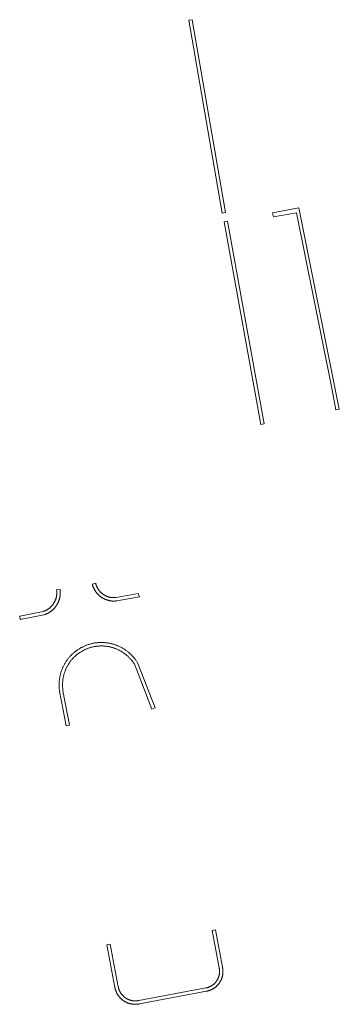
# Model space of a CAD drawing. Extents: x 212171 to 228808, y 571701 to 593093.
# Tile 69 of 97: x 223186 to 223233, y 585444 to 585588. Entities that reach past the tile are written whole.
import ezdxf

# ---------------------------------------------------------------- set-up
doc = ezdxf.new("R2010")
doc.units = 0
doc.layers.add('016 Alles planjaar 2023', color=72, linetype='Continuous', lineweight=20, true_color=0x1e90ff)

msp = doc.modelspace()

# ---------------------------------------------------------------- hatches: boundary and pattern name
at = {"layer": '016 Alles planjaar 2023', "true_color": 0x1e90ff}
h = msp.add_hatch(dxfattribs=at)
h.set_pattern_fill('DQ_CLEAR', color=72, style=0)
h.set_pattern_definition([])
h.paths.add_polyline_path([(223216.08, 585559.74), (223211.2, 585587.84), (223210.71, 585587.75), (223215.59, 585559.65), (223216.08, 585559.74)])
h = msp.add_hatch(dxfattribs=at)
h.set_pattern_fill('DQ_CLEAR', color=72, style=0)
h.set_pattern_definition([])
h.paths.add_polyline_path([(223231.52, 585534.33), (223232.19, 585530.95), (223232.68, 585531.04), (223226.8, 585560.42), (223222.92, 585559.68), (223223.08, 585559.08), (223226.44, 585559.7), (223231.52, 585534.33)])
h = msp.add_hatch(dxfattribs=at)
h.set_pattern_fill('DQ_CLEAR', color=72, style=0)
h.set_pattern_definition([])
h.paths.add_polyline_path([(223215.9, 585558.35), (223218.16, 585545.71), (223221.23, 585528.82), (223221.71, 585528.92), (223218.65, 585545.8), (223216.39, 585558.44), (223215.9, 585558.35)])
h = msp.add_hatch(dxfattribs=at)
h.set_pattern_fill('DQ_CLEAR', color=72, style=0)
h.set_pattern_definition([])
h.paths.add_polyline_path([(223189.59, 585501.05), (223189.64, 585501.07), (223189.7, 585501.09), (223189.75, 585501.11), (223189.8, 585501.13), (223189.85, 585501.15), (223189.9, 585501.17), (223189.96, 585501.19), (223190.01, 585501.21), (223190.06, 585501.24), (223190.11, 585501.26), (223190.16, 585501.29), (223190.21, 585501.31), (223190.26, 585501.34), (223190.3, 585501.37), (223190.35, 585501.4), (223190.4, 585501.43), (223190.45, 585501.46), (223190.49, 585501.49), (223190.54, 585501.52), (223190.59, 585501.55), (223190.63, 585501.59), (223190.67, 585501.62), (223190.72, 585501.66), (223190.76, 585501.69), (223190.8, 585501.73), (223190.85, 585501.76), (223190.89, 585501.8), (223190.93, 585501.84), (223190.97, 585501.88), (223191.01, 585501.92), (223191.05, 585501.96), (223191.08, 585502), (223191.12, 585502.04), (223191.16, 585502.09), (223191.19, 585502.13), (223191.23, 585502.17), (223191.26, 585502.22), (223191.3, 585502.26), (223191.33, 585502.31), (223191.36, 585502.35), (223191.4, 585502.4), (223191.43, 585502.44), (223191.46, 585502.49), (223191.49, 585502.54), (223191.51, 585502.59), (223191.54, 585502.64), (223191.57, 585502.69), (223191.59, 585502.74), (223191.62, 585502.79), (223191.64, 585502.84), (223191.67, 585502.89), (223191.69, 585502.94), (223191.71, 585502.99), (223191.73, 585503.04), (223191.75, 585503.09), (223191.77, 585503.15), (223191.79, 585503.2), (223191.81, 585503.25), (223191.82, 585503.31), (223191.84, 585503.36), (223191.85, 585503.42), (223191.87, 585503.47), (223191.88, 585503.52), (223191.89, 585503.58), (223191.9, 585503.63), (223191.91, 585503.69), (223191.92, 585503.74), (223191.93, 585503.8), (223191.94, 585503.86), (223191.94, 585503.91), (223191.95, 585503.97), (223191.95, 585504.02), (223191.96, 585504.08), (223191.96, 585504.13), (223191.96, 585504.19), (223191.96, 585504.25), (223191.96, 585504.3), (223191.96, 585504.36), (223191.96, 585504.41), (223191.96, 585504.47), (223191.95, 585504.53), (223191.95, 585504.58), (223191.94, 585504.64), (223191.93, 585504.69), (223191.93, 585504.75), (223191.43, 585504.68), (223191.44, 585504.63), (223191.44, 585504.58), (223191.45, 585504.53), (223191.45, 585504.49), (223191.46, 585504.44), (223191.46, 585504.39), (223191.46, 585504.34), (223191.46, 585504.29), (223191.46, 585504.25), (223191.46, 585504.2), (223191.46, 585504.15), (223191.46, 585504.1), (223191.45, 585504.06), (223191.45, 585504.01), (223191.45, 585503.96), (223191.44, 585503.91), (223191.43, 585503.86), (223191.43, 585503.82), (223191.42, 585503.77), (223191.41, 585503.72), (223191.4, 585503.68), (223191.39, 585503.63), (223191.38, 585503.58), (223191.37, 585503.54), (223191.35, 585503.49), (223191.34, 585503.44), (223191.33, 585503.4), (223191.31, 585503.35), (223191.3, 585503.31), (223191.28, 585503.26), (223191.26, 585503.22), (223191.24, 585503.17), (223191.23, 585503.13), (223191.21, 585503.08), (223191.19, 585503.04), (223191.17, 585503), (223191.14, 585502.96), (223191.12, 585502.91), (223191.1, 585502.87), (223191.08, 585502.83), (223191.05, 585502.79), (223191.03, 585502.75), (223191, 585502.71), (223190.97, 585502.67), (223190.95, 585502.63), (223190.92, 585502.59), (223190.89, 585502.55), (223190.86, 585502.51), (223190.83, 585502.47), (223190.8, 585502.44), (223190.77, 585502.4), (223190.74, 585502.36), (223190.71, 585502.33), (223190.67, 585502.29), (223190.64, 585502.26), (223190.61, 585502.22), (223190.57, 585502.19), (223190.54, 585502.16), (223190.5, 585502.13), (223190.47, 585502.09), (223190.43, 585502.06), (223190.39, 585502.03), (223190.35, 585502), (223190.32, 585501.97), (223190.28, 585501.95), (223190.24, 585501.92), (223190.2, 585501.89), (223190.16, 585501.87), (223190.12, 585501.84), (223190.08, 585501.81), (223190.04, 585501.79), (223189.99, 585501.77), (223189.95, 585501.74), (223189.91, 585501.72), (223189.87, 585501.7), (223189.82, 585501.68), (223189.78, 585501.66), (223189.74, 585501.64), (223189.69, 585501.62), (223189.65, 585501.6), (223189.6, 585501.59), (223189.56, 585501.57), (223189.51, 585501.55), (223189.47, 585501.54), (223186.05, 585500.88), (223186.14, 585500.39), (223189.59, 585501.05)])
h = msp.add_hatch(dxfattribs=at)
h.set_pattern_fill('DQ_CLEAR', color=72, style=0)
h.set_pattern_definition([])
h.paths.add_polyline_path([(223196.65, 585505.54), (223196.66, 585505.49), (223196.67, 585505.44), (223196.69, 585505.39), (223196.7, 585505.33), (223196.72, 585505.28), (223196.74, 585505.23), (223196.75, 585505.18), (223196.77, 585505.13), (223196.79, 585505.08), (223196.81, 585505.03), (223196.83, 585504.98), (223196.86, 585504.94), (223196.88, 585504.89), (223196.9, 585504.84), (223196.93, 585504.79), (223196.95, 585504.74), (223196.98, 585504.7), (223197, 585504.65), (223197.03, 585504.61), (223197.06, 585504.56), (223197.09, 585504.52), (223197.12, 585504.47), (223197.15, 585504.43), (223197.18, 585504.38), (223197.21, 585504.34), (223197.24, 585504.3), (223197.27, 585504.26), (223197.31, 585504.22), (223197.34, 585504.18), (223197.38, 585504.14), (223197.41, 585504.1), (223197.45, 585504.06), (223197.49, 585504.02), (223197.53, 585503.98), (223197.56, 585503.94), (223197.6, 585503.91), (223197.64, 585503.87), (223197.68, 585503.84), (223197.72, 585503.8), (223197.76, 585503.77), (223197.81, 585503.74), (223197.85, 585503.7), (223197.89, 585503.67), (223197.94, 585503.64), (223197.98, 585503.61), (223198.02, 585503.58), (223198.07, 585503.55), (223198.11, 585503.52), (223198.16, 585503.5), (223198.21, 585503.47), (223198.25, 585503.44), (223198.3, 585503.42), (223198.35, 585503.4), (223198.4, 585503.37), (223198.44, 585503.35), (223198.49, 585503.33), (223198.54, 585503.31), (223198.59, 585503.29), (223198.64, 585503.27), (223198.69, 585503.25), (223198.74, 585503.23), (223198.79, 585503.22), (223198.84, 585503.2), (223198.89, 585503.18), (223198.95, 585503.17), (223199, 585503.16), (223199.05, 585503.14), (223199.1, 585503.13), (223199.15, 585503.12), (223199.21, 585503.11), (223199.26, 585503.1), (223199.31, 585503.09), (223199.36, 585503.09), (223199.42, 585503.08), (223199.47, 585503.08), (223199.52, 585503.07), (223199.58, 585503.07), (223199.63, 585503.06), (223199.68, 585503.06), (223199.74, 585503.06), (223199.79, 585503.06), (223199.84, 585503.06), (223199.9, 585503.06), (223199.95, 585503.06), (223200, 585503.07), (223200.06, 585503.07), (223200.11, 585503.08), (223200.16, 585503.08), (223200.21, 585503.09), (223203.54, 585503.69), (223203.35, 585504.17), (223200.14, 585503.58), (223200.09, 585503.58), (223200.05, 585503.57), (223200, 585503.57), (223199.96, 585503.57), (223199.91, 585503.56), (223199.87, 585503.56), (223199.82, 585503.56), (223199.78, 585503.56), (223199.73, 585503.56), (223199.69, 585503.56), (223199.64, 585503.56), (223199.6, 585503.57), (223199.55, 585503.57), (223199.51, 585503.57), (223199.46, 585503.58), (223199.42, 585503.58), (223199.38, 585503.59), (223199.33, 585503.6), (223199.29, 585503.6), (223199.24, 585503.61), (223199.2, 585503.62), (223199.15, 585503.63), (223199.11, 585503.64), (223199.07, 585503.65), (223199.02, 585503.67), (223198.98, 585503.68), (223198.94, 585503.69), (223198.9, 585503.71), (223198.85, 585503.72), (223198.81, 585503.74), (223198.77, 585503.75), (223198.73, 585503.77), (223198.69, 585503.79), (223198.65, 585503.81), (223198.61, 585503.83), (223198.56, 585503.85), (223198.52, 585503.87), (223198.48, 585503.89), (223198.45, 585503.91), (223198.41, 585503.93), (223198.37, 585503.95), (223198.33, 585503.98), (223198.29, 585504), (223198.25, 585504.03), (223198.22, 585504.05), (223198.18, 585504.08), (223198.15, 585504.11), (223198.11, 585504.13), (223198.07, 585504.16), (223198.04, 585504.19), (223198.01, 585504.22), (223197.97, 585504.25), (223197.94, 585504.28), (223197.91, 585504.31), (223197.87, 585504.34), (223197.84, 585504.37), (223197.81, 585504.4), (223197.78, 585504.44), (223197.75, 585504.47), (223197.72, 585504.5), (223197.69, 585504.54), (223197.66, 585504.57), (223197.63, 585504.61), (223197.61, 585504.64), (223197.58, 585504.68), (223197.55, 585504.72), (223197.53, 585504.75), (223197.5, 585504.79), (223197.48, 585504.83), (223197.46, 585504.87), (223197.43, 585504.91), (223197.41, 585504.94), (223197.39, 585504.98), (223197.37, 585505.02), (223197.35, 585505.06), (223197.33, 585505.1), (223197.31, 585505.14), (223197.29, 585505.19), (223197.27, 585505.23), (223197.26, 585505.27), (223197.24, 585505.31), (223197.22, 585505.35), (223197.21, 585505.4), (223197.2, 585505.44), (223197.18, 585505.48), (223197.17, 585505.52), (223197.16, 585505.57), (223197.15, 585505.61), (223197.14, 585505.65), (223196.65, 585505.54)])
h = msp.add_hatch(dxfattribs=at)
h.set_pattern_fill('DQ_CLEAR', color=72, style=0)
h.set_pattern_definition([])
h.paths.add_polyline_path([(223203.29, 585493.98), (223203.24, 585494.07), (223203.18, 585494.16), (223203.13, 585494.24), (223203.07, 585494.33), (223203.01, 585494.41), (223202.95, 585494.49), (223202.89, 585494.57), (223202.83, 585494.66), (223202.77, 585494.74), (223202.7, 585494.81), (223202.64, 585494.89), (223202.57, 585494.97), (223202.5, 585495.04), (223202.43, 585495.12), (223202.36, 585495.19), (223202.29, 585495.26), (223202.21, 585495.33), (223202.14, 585495.4), (223202.06, 585495.47), (223201.98, 585495.54), (223201.91, 585495.6), (223201.83, 585495.67), (223201.75, 585495.73), (223201.67, 585495.79), (223201.58, 585495.85), (223201.5, 585495.91), (223201.42, 585495.97), (223201.33, 585496.03), (223201.24, 585496.08), (223201.16, 585496.14), (223201.07, 585496.19), (223200.98, 585496.24), (223200.89, 585496.29), (223200.8, 585496.33), (223200.71, 585496.38), (223200.62, 585496.43), (223200.52, 585496.47), (223200.43, 585496.51), (223200.34, 585496.55), (223200.24, 585496.59), (223200.15, 585496.62), (223200.05, 585496.66), (223199.96, 585496.69), (223199.86, 585496.73), (223199.76, 585496.76), (223199.66, 585496.78), (223199.56, 585496.81), (223199.47, 585496.84), (223199.37, 585496.86), (223199.27, 585496.88), (223199.17, 585496.9), (223199.07, 585496.92), (223198.97, 585496.94), (223198.86, 585496.96), (223198.76, 585496.97), (223198.66, 585496.98), (223198.56, 585496.99), (223198.46, 585497), (223198.36, 585497.01), (223198.25, 585497.01), (223198.15, 585497.02), (223198.05, 585497.02), (223197.95, 585497.02), (223197.85, 585497.02), (223197.74, 585497.02), (223197.64, 585497.01), (223197.54, 585497.01), (223197.44, 585497), (223197.34, 585496.99), (223197.24, 585496.98), (223197.13, 585496.96), (223197.03, 585496.95), (223196.93, 585496.93), (223196.83, 585496.91), (223196.73, 585496.9), (223196.63, 585496.87), (223196.53, 585496.85), (223196.43, 585496.83), (223196.33, 585496.8), (223196.24, 585496.77), (223196.14, 585496.74), (223196.04, 585496.71), (223195.94, 585496.68), (223195.85, 585496.64), (223195.75, 585496.61), (223195.66, 585496.57), (223195.56, 585496.53), (223195.47, 585496.49), (223195.38, 585496.45), (223195.28, 585496.41), (223195.19, 585496.36), (223195.1, 585496.31), (223195.01, 585496.27), (223194.92, 585496.22), (223194.83, 585496.16), (223194.75, 585496.11), (223194.66, 585496.06), (223194.57, 585496), (223194.49, 585495.95), (223194.41, 585495.89), (223194.32, 585495.83), (223194.24, 585495.77), (223194.16, 585495.7), (223194.08, 585495.64), (223194, 585495.58), (223193.92, 585495.51), (223193.85, 585495.44), (223193.77, 585495.37), (223193.7, 585495.3), (223193.62, 585495.23), (223193.55, 585495.16), (223193.48, 585495.08), (223193.41, 585495.01), (223193.34, 585494.93), (223193.28, 585494.86), (223193.21, 585494.78), (223193.15, 585494.7), (223193.08, 585494.62), (223193.02, 585494.54), (223192.96, 585494.46), (223192.9, 585494.37), (223192.84, 585494.29), (223192.79, 585494.2), (223192.73, 585494.12), (223192.68, 585494.03), (223192.63, 585493.94), (223192.58, 585493.85), (223192.53, 585493.76), (223192.48, 585493.67), (223192.44, 585493.58), (223192.39, 585493.49), (223192.35, 585493.4), (223192.31, 585493.3), (223192.27, 585493.21), (223192.23, 585493.11), (223192.19, 585493.02), (223192.16, 585492.92), (223192.12, 585492.83), (223192.09, 585492.73), (223192.06, 585492.63), (223192.03, 585492.53), (223192.01, 585492.44), (223191.98, 585492.34), (223191.96, 585492.24), (223191.93, 585492.14), (223191.91, 585492.04), (223191.89, 585491.94), (223191.88, 585491.84), (223191.86, 585491.74), (223191.85, 585491.63), (223191.84, 585491.53), (223191.83, 585491.43), (223191.82, 585491.33), (223191.81, 585491.23), (223191.8, 585491.13), (223191.8, 585491.02), (223191.8, 585490.92), (223191.8, 585490.82), (223191.8, 585490.72), (223191.8, 585490.62), (223191.81, 585490.51), (223191.81, 585490.41), (223191.82, 585490.31), (223191.83, 585490.21), (223191.84, 585490.11), (223191.86, 585490.01), (223191.87, 585489.9), (223192.81, 585484.86), (223193.3, 585484.95), (223192.36, 585489.99), (223192.35, 585490.08), (223192.34, 585490.17), (223192.33, 585490.27), (223192.32, 585490.36), (223192.31, 585490.45), (223192.31, 585490.55), (223192.3, 585490.64), (223192.3, 585490.73), (223192.3, 585490.83), (223192.3, 585490.92), (223192.3, 585491.01), (223192.3, 585491.11), (223192.31, 585491.2), (223192.32, 585491.29), (223192.32, 585491.39), (223192.33, 585491.48), (223192.34, 585491.57), (223192.36, 585491.67), (223192.37, 585491.76), (223192.39, 585491.85), (223192.4, 585491.94), (223192.42, 585492.03), (223192.44, 585492.13), (223192.47, 585492.22), (223192.49, 585492.31), (223192.51, 585492.4), (223192.54, 585492.49), (223192.57, 585492.58), (223192.6, 585492.67), (223192.63, 585492.75), (223192.66, 585492.84), (223192.69, 585492.93), (223192.73, 585493.02), (223192.76, 585493.1), (223192.8, 585493.19), (223192.84, 585493.27), (223192.88, 585493.36), (223192.92, 585493.44), (223192.97, 585493.52), (223193.01, 585493.61), (223193.06, 585493.69), (223193.11, 585493.77), (223193.16, 585493.85), (223193.21, 585493.93), (223193.26, 585494), (223193.31, 585494.08), (223193.36, 585494.16), (223193.42, 585494.23), (223193.48, 585494.31), (223193.53, 585494.38), (223193.59, 585494.45), (223193.65, 585494.53), (223193.71, 585494.6), (223193.78, 585494.67), (223193.84, 585494.74), (223193.9, 585494.8), (223193.97, 585494.87), (223194.04, 585494.93), (223194.1, 585495), (223194.17, 585495.06), (223194.24, 585495.12), (223194.31, 585495.19), (223194.39, 585495.25), (223194.46, 585495.3), (223194.53, 585495.36), (223194.61, 585495.42), (223194.68, 585495.47), (223194.76, 585495.53), (223194.84, 585495.58), (223194.92, 585495.63), (223195, 585495.68), (223195.08, 585495.73), (223195.16, 585495.77), (223195.24, 585495.82), (223195.32, 585495.86), (223195.4, 585495.91), (223195.49, 585495.95), (223195.57, 585495.99), (223195.66, 585496.03), (223195.74, 585496.07), (223195.83, 585496.1), (223195.92, 585496.14), (223196, 585496.17), (223196.09, 585496.2), (223196.18, 585496.23), (223196.27, 585496.26), (223196.36, 585496.29), (223196.45, 585496.31), (223196.54, 585496.34), (223196.63, 585496.36), (223196.72, 585496.38), (223196.81, 585496.4), (223196.9, 585496.42), (223197, 585496.44), (223197.09, 585496.45), (223197.18, 585496.47), (223197.27, 585496.48), (223197.37, 585496.49), (223197.46, 585496.5), (223197.55, 585496.51), (223197.65, 585496.51), (223197.74, 585496.52), (223197.83, 585496.52), (223197.93, 585496.52), (223198.02, 585496.52), (223198.11, 585496.52), (223198.21, 585496.52), (223198.3, 585496.51), (223198.4, 585496.51), (223198.49, 585496.5), (223198.58, 585496.49), (223198.67, 585496.48), (223198.77, 585496.46), (223198.86, 585496.45), (223198.95, 585496.44), (223199.04, 585496.42), (223199.14, 585496.4), (223199.23, 585496.38), (223199.32, 585496.36), (223199.41, 585496.34), (223199.5, 585496.31), (223199.59, 585496.29), (223199.68, 585496.26), (223199.77, 585496.23), (223199.86, 585496.2), (223199.94, 585496.17), (223200.03, 585496.13), (223200.12, 585496.1), (223200.2, 585496.06), (223200.29, 585496.03), (223200.38, 585495.99), (223200.46, 585495.95), (223200.54, 585495.9), (223200.63, 585495.86), (223200.71, 585495.82), (223200.79, 585495.77), (223200.87, 585495.72), (223200.95, 585495.68), (223201.03, 585495.63), (223201.11, 585495.57), (223201.19, 585495.52), (223201.26, 585495.47), (223201.34, 585495.41), (223201.41, 585495.36), (223201.49, 585495.3), (223201.56, 585495.24), (223201.63, 585495.18), (223201.7, 585495.12), (223201.77, 585495.06), (223201.84, 585495), (223201.91, 585494.93), (223201.98, 585494.87), (223202.04, 585494.8), (223202.11, 585494.73), (223202.17, 585494.66), (223202.23, 585494.59), (223202.29, 585494.52), (223202.35, 585494.45), (223202.41, 585494.38), (223202.47, 585494.3), (223202.53, 585494.23), (223202.58, 585494.15), (223202.64, 585494.08), (223202.69, 585494), (223202.74, 585493.92), (223202.79, 585493.84), (223202.84, 585493.76), (223205.33, 585487.29), (223205.8, 585487.47), (223203.29, 585493.98)])
h = msp.add_hatch(dxfattribs=at)
h.set_pattern_fill('DQ_CLEAR', color=72, style=0)
h.set_pattern_definition([])
h.paths.add_polyline_path([(223203.41, 585444.81), (223203.37, 585444.8), (223203.33, 585444.8), (223203.29, 585444.79), (223203.25, 585444.78), (223203.2, 585444.78), (223203.16, 585444.77), (223203.12, 585444.77), (223203.08, 585444.77), (223203.04, 585444.76), (223203, 585444.76), (223202.95, 585444.76), (223202.91, 585444.76), (223202.87, 585444.76), (223202.83, 585444.76), (223202.79, 585444.76), (223202.74, 585444.76), (223202.7, 585444.77), (223202.66, 585444.77), (223202.62, 585444.77), (223202.58, 585444.78), (223202.54, 585444.79), (223202.5, 585444.79), (223202.45, 585444.8), (223202.41, 585444.81), (223202.37, 585444.81), (223202.33, 585444.82), (223202.29, 585444.83), (223202.25, 585444.84), (223202.21, 585444.86), (223202.17, 585444.87), (223202.13, 585444.88), (223202.09, 585444.89), (223202.05, 585444.91), (223202.01, 585444.92), (223201.97, 585444.94), (223201.93, 585444.95), (223201.89, 585444.97), (223201.86, 585444.99), (223201.82, 585445), (223201.78, 585445.02), (223201.74, 585445.04), (223201.71, 585445.06), (223201.67, 585445.08), (223201.63, 585445.1), (223201.6, 585445.12), (223201.56, 585445.14), (223201.53, 585445.17), (223201.49, 585445.19), (223201.46, 585445.21), (223201.42, 585445.24), (223201.39, 585445.26), (223201.36, 585445.29), (223201.32, 585445.31), (223201.29, 585445.34), (223201.26, 585445.37), (223201.23, 585445.4), (223201.2, 585445.42), (223201.17, 585445.45), (223201.14, 585445.48), (223201.11, 585445.51), (223201.08, 585445.54), (223201.05, 585445.57), (223201.02, 585445.6), (223200.99, 585445.63), (223200.97, 585445.67), (223200.94, 585445.7), (223200.91, 585445.73), (223200.89, 585445.76), (223200.86, 585445.8), (223200.84, 585445.83), (223200.81, 585445.87), (223200.79, 585445.9), (223200.77, 585445.94), (223200.75, 585445.97), (223200.73, 585446.01), (223200.71, 585446.04), (223200.69, 585446.08), (223200.67, 585446.12), (223200.65, 585446.16), (223200.63, 585446.19), (223200.61, 585446.23), (223200.59, 585446.27), (223200.58, 585446.31), (223200.56, 585446.35), (223200.55, 585446.39), (223200.53, 585446.43), (223200.52, 585446.46), (223200.51, 585446.5), (223200.49, 585446.54), (223200.48, 585446.58), (223200.47, 585446.62), (223200.46, 585446.67), (223200.45, 585446.71), (223200.44, 585446.75), (223200.43, 585446.79), (223199.25, 585453.02), (223198.76, 585452.93), (223199.94, 585446.69), (223199.95, 585446.64), (223199.96, 585446.59), (223199.97, 585446.54), (223199.99, 585446.5), (223200, 585446.45), (223200.01, 585446.4), (223200.03, 585446.35), (223200.04, 585446.3), (223200.06, 585446.26), (223200.08, 585446.21), (223200.1, 585446.16), (223200.12, 585446.12), (223200.14, 585446.07), (223200.16, 585446.02), (223200.18, 585445.98), (223200.2, 585445.93), (223200.22, 585445.89), (223200.24, 585445.84), (223200.27, 585445.8), (223200.29, 585445.76), (223200.32, 585445.71), (223200.35, 585445.67), (223200.37, 585445.63), (223200.4, 585445.59), (223200.43, 585445.54), (223200.46, 585445.5), (223200.49, 585445.46), (223200.52, 585445.42), (223200.55, 585445.38), (223200.58, 585445.35), (223200.61, 585445.31), (223200.65, 585445.27), (223200.68, 585445.23), (223200.71, 585445.2), (223200.75, 585445.16), (223200.78, 585445.12), (223200.82, 585445.09), (223200.86, 585445.05), (223200.89, 585445.02), (223200.93, 585444.99), (223200.97, 585444.96), (223201.01, 585444.92), (223201.05, 585444.89), (223201.09, 585444.86), (223201.13, 585444.83), (223201.17, 585444.8), (223201.21, 585444.78), (223201.25, 585444.75), (223201.3, 585444.72), (223201.34, 585444.69), (223201.38, 585444.67), (223201.43, 585444.64), (223201.47, 585444.62), (223201.51, 585444.6), (223201.56, 585444.57), (223201.6, 585444.55), (223201.65, 585444.53), (223201.69, 585444.51), (223201.74, 585444.49), (223201.79, 585444.47), (223201.83, 585444.45), (223201.88, 585444.44), (223201.93, 585444.42), (223201.98, 585444.4), (223202.02, 585444.39), (223202.07, 585444.37), (223202.12, 585444.36), (223202.17, 585444.35), (223202.22, 585444.34), (223202.27, 585444.33), (223202.32, 585444.32), (223202.37, 585444.31), (223202.42, 585444.3), (223202.46, 585444.29), (223202.51, 585444.28), (223202.56, 585444.28), (223202.61, 585444.27), (223202.66, 585444.27), (223202.71, 585444.27), (223202.76, 585444.26), (223202.81, 585444.26), (223202.86, 585444.26), (223202.92, 585444.26), (223202.97, 585444.26), (223203.02, 585444.26), (223203.07, 585444.26), (223203.12, 585444.27), (223203.17, 585444.27), (223203.22, 585444.28), (223203.27, 585444.28), (223203.32, 585444.29), (223203.36, 585444.3), (223203.41, 585444.3), (223203.46, 585444.31), (223203.51, 585444.32), (223213.32, 585446.16), (223213.37, 585446.17), (223213.41, 585446.18), (223213.46, 585446.19), (223213.51, 585446.21), (223213.55, 585446.22), (223213.6, 585446.23), (223213.65, 585446.25), (223213.69, 585446.26), (223213.74, 585446.28), (223213.79, 585446.29), (223213.83, 585446.31), (223213.88, 585446.33), (223213.92, 585446.35), (223213.97, 585446.37), (223214.01, 585446.39), (223214.05, 585446.41), (223214.1, 585446.43), (223214.14, 585446.45), (223214.18, 585446.47), (223214.23, 585446.5), (223214.27, 585446.52), (223214.31, 585446.55), (223214.35, 585446.57), (223214.39, 585446.6), (223214.43, 585446.63), (223214.47, 585446.65), (223214.51, 585446.68), (223214.55, 585446.71), (223214.59, 585446.74), (223214.63, 585446.77), (223214.66, 585446.8), (223214.7, 585446.83), (223214.74, 585446.87), (223214.77, 585446.9), (223214.81, 585446.93), (223214.84, 585446.97), (223214.88, 585447), (223214.91, 585447.04), (223214.94, 585447.07), (223214.98, 585447.11), (223215.01, 585447.14), (223215.04, 585447.18), (223215.07, 585447.22), (223215.1, 585447.26), (223215.13, 585447.3), (223215.16, 585447.34), (223215.19, 585447.38), (223215.21, 585447.42), (223215.24, 585447.46), (223215.27, 585447.5), (223215.29, 585447.54), (223215.32, 585447.58), (223215.34, 585447.62), (223215.36, 585447.67), (223215.39, 585447.71), (223215.41, 585447.75), (223215.43, 585447.8), (223215.45, 585447.84), (223215.47, 585447.88), (223215.49, 585447.93), (223215.51, 585447.97), (223215.52, 585448.02), (223215.54, 585448.07), (223215.56, 585448.11), (223215.57, 585448.16), (223215.59, 585448.2), (223215.6, 585448.25), (223215.61, 585448.3), (223215.62, 585448.34), (223215.64, 585448.39), (223215.65, 585448.44), (223215.66, 585448.49), (223215.66, 585448.53), (223215.67, 585448.58), (223215.68, 585448.63), (223215.69, 585448.68), (223215.69, 585448.73), (223215.7, 585448.78), (223215.7, 585448.82), (223215.7, 585448.87), (223215.71, 585448.92), (223215.71, 585448.97), (223215.71, 585449.02), (223215.71, 585449.07), (223215.71, 585449.12), (223215.71, 585449.16), (223215.71, 585449.21), (223215.7, 585449.26), (223215.7, 585449.31), (223215.69, 585449.36), (223215.69, 585449.41), (223215.68, 585449.45), (223215.68, 585449.5), (223215.67, 585449.55), (223215.66, 585449.6), (223215.65, 585449.65), (223215.64, 585449.69), (223214.63, 585455.11), (223214.14, 585455.02), (223215.15, 585449.58), (223215.16, 585449.54), (223215.17, 585449.51), (223215.17, 585449.47), (223215.18, 585449.43), (223215.19, 585449.39), (223215.19, 585449.35), (223215.2, 585449.31), (223215.2, 585449.27), (223215.2, 585449.23), (223215.21, 585449.18), (223215.21, 585449.14), (223215.21, 585449.1), (223215.21, 585449.06), (223215.21, 585449.02), (223215.21, 585448.98), (223215.21, 585448.94), (223215.21, 585448.9), (223215.2, 585448.86), (223215.2, 585448.82), (223215.2, 585448.78), (223215.19, 585448.74), (223215.19, 585448.7), (223215.18, 585448.66), (223215.17, 585448.62), (223215.16, 585448.58), (223215.16, 585448.54), (223215.15, 585448.5), (223215.14, 585448.46), (223215.13, 585448.43), (223215.12, 585448.39), (223215.11, 585448.35), (223215.09, 585448.31), (223215.08, 585448.27), (223215.07, 585448.23), (223215.06, 585448.2), (223215.04, 585448.16), (223215.03, 585448.12), (223215.01, 585448.08), (223214.99, 585448.05), (223214.98, 585448.01), (223214.96, 585447.97), (223214.94, 585447.94), (223214.92, 585447.9), (223214.9, 585447.87), (223214.88, 585447.83), (223214.86, 585447.8), (223214.84, 585447.76), (223214.82, 585447.73), (223214.8, 585447.69), (223214.78, 585447.66), (223214.75, 585447.63), (223214.73, 585447.6), (223214.7, 585447.56), (223214.68, 585447.53), (223214.65, 585447.5), (223214.63, 585447.47), (223214.6, 585447.44), (223214.57, 585447.41), (223214.55, 585447.38), (223214.52, 585447.35), (223214.49, 585447.32), (223214.46, 585447.29), (223214.43, 585447.26), (223214.4, 585447.24), (223214.37, 585447.21), (223214.34, 585447.18), (223214.31, 585447.16), (223214.28, 585447.13), (223214.25, 585447.11), (223214.22, 585447.08), (223214.18, 585447.06), (223214.15, 585447.04), (223214.12, 585447.02), (223214.08, 585446.99), (223214.05, 585446.97), (223214.01, 585446.95), (223213.98, 585446.93), (223213.94, 585446.91), (223213.91, 585446.89), (223213.87, 585446.87), (223213.84, 585446.86), (223213.8, 585446.84), (223213.76, 585446.82), (223213.73, 585446.81), (223213.69, 585446.79), (223213.65, 585446.78), (223213.61, 585446.76), (223213.58, 585446.75), (223213.54, 585446.73), (223213.5, 585446.72), (223213.46, 585446.71), (223213.42, 585446.7), (223213.38, 585446.69), (223213.34, 585446.68), (223213.3, 585446.67), (223213.26, 585446.66), (223213.23, 585446.65), (223203.41, 585444.81)])

# ---------------------------------------------------------------- linework, layer by layer
at = {"layer": '016 Alles planjaar 2023', "color": 14, "true_color": 0x004000}
for points in [[(223216.08, 585559.74), (223211.2, 585587.84), (223210.71, 585587.75), (223215.59, 585559.65), (223216.08, 585559.74)], [(223231.52, 585534.33), (223232.19, 585530.95), (223232.68, 585531.04), (223226.8, 585560.42), (223222.92, 585559.68), (223223.08, 585559.08), (223226.44, 585559.7), (223231.52, 585534.33)], [(223215.9, 585558.35), (223218.16, 585545.71), (223221.23, 585528.82), (223221.71, 585528.92), (223218.65, 585545.8), (223216.39, 585558.44), (223215.9, 585558.35)], [(223189.59, 585501.05), (223189.64, 585501.07), (223189.7, 585501.09), (223189.75, 585501.11), (223189.8, 585501.13), (223189.85, 585501.15), (223189.9, 585501.17), (223189.96, 585501.19), (223190.01, 585501.21), (223190.06, 585501.24), (223190.11, 585501.26), (223190.16, 585501.29), (223190.21, 585501.31), (223190.26, 585501.34), (223190.3, 585501.37), (223190.35, 585501.4), (223190.4, 585501.43), (223190.45, 585501.46), (223190.49, 585501.49), (223190.54, 585501.52), (223190.59, 585501.55), (223190.63, 585501.59), (223190.67, 585501.62), (223190.72, 585501.66), (223190.76, 585501.69), (223190.8, 585501.73), (223190.85, 585501.76), (223190.89, 585501.8), (223190.93, 585501.84), (223190.97, 585501.88), (223191.01, 585501.92), (223191.05, 585501.96), (223191.08, 585502), (223191.12, 585502.04), (223191.16, 585502.09), (223191.19, 585502.13), (223191.23, 585502.17), (223191.26, 585502.22), (223191.3, 585502.26), (223191.33, 585502.31), (223191.36, 585502.35), (223191.4, 585502.4), (223191.43, 585502.44), (223191.46, 585502.49), (223191.49, 585502.54), (223191.51, 585502.59), (223191.54, 585502.64), (223191.57, 585502.69), (223191.59, 585502.74), (223191.62, 585502.79), (223191.64, 585502.84), (223191.67, 585502.89), (223191.69, 585502.94), (223191.71, 585502.99), (223191.73, 585503.04), (223191.75, 585503.09), (223191.77, 585503.15), (223191.79, 585503.2), (223191.81, 585503.25), (223191.82, 585503.31), (223191.84, 585503.36), (223191.85, 585503.42), (223191.87, 585503.47), (223191.88, 585503.52), (223191.89, 585503.58), (223191.9, 585503.63), (223191.91, 585503.69), (223191.92, 585503.74), (223191.93, 585503.8), (223191.94, 585503.86), (223191.94, 585503.91), (223191.95, 585503.97), (223191.95, 585504.02), (223191.96, 585504.08), (223191.96, 585504.13), (223191.96, 585504.19), (223191.96, 585504.25), (223191.96, 585504.3), (223191.96, 585504.36), (223191.96, 585504.41), (223191.96, 585504.47), (223191.95, 585504.53), (223191.95, 585504.58), (223191.94, 585504.64), (223191.93, 585504.69), (223191.93, 585504.75), (223191.43, 585504.68), (223191.44, 585504.63), (223191.44, 585504.58), (223191.45, 585504.53), (223191.45, 585504.49), (223191.46, 585504.44), (223191.46, 585504.39), (223191.46, 585504.34), (223191.46, 585504.29), (223191.46, 585504.25), (223191.46, 585504.2), (223191.46, 585504.15), (223191.46, 585504.1), (223191.45, 585504.06), (223191.45, 585504.01), (223191.45, 585503.96), (223191.44, 585503.91), (223191.43, 585503.86), (223191.43, 585503.82), (223191.42, 585503.77), (223191.41, 585503.72), (223191.4, 585503.68), (223191.39, 585503.63), (223191.38, 585503.58), (223191.37, 585503.54), (223191.35, 585503.49), (223191.34, 585503.44), (223191.33, 585503.4), (223191.31, 585503.35), (223191.3, 585503.31), (223191.28, 585503.26), (223191.26, 585503.22), (223191.24, 585503.17), (223191.23, 585503.13), (223191.21, 585503.08), (223191.19, 585503.04), (223191.17, 585503), (223191.14, 585502.96), (223191.12, 585502.91), (223191.1, 585502.87), (223191.08, 585502.83), (223191.05, 585502.79), (223191.03, 585502.75), (223191, 585502.71), (223190.97, 585502.67), (223190.95, 585502.63), (223190.92, 585502.59), (223190.89, 585502.55), (223190.86, 585502.51), (223190.83, 585502.47), (223190.8, 585502.44), (223190.77, 585502.4), (223190.74, 585502.36), (223190.71, 585502.33), (223190.67, 585502.29), (223190.64, 585502.26), (223190.61, 585502.22), (223190.57, 585502.19), (223190.54, 585502.16), (223190.5, 585502.13), (223190.47, 585502.09), (223190.43, 585502.06), (223190.39, 585502.03), (223190.35, 585502), (223190.32, 585501.97), (223190.28, 585501.95), (223190.24, 585501.92), (223190.2, 585501.89), (223190.16, 585501.87), (223190.12, 585501.84), (223190.08, 585501.81), (223190.04, 585501.79), (223189.99, 585501.77), (223189.95, 585501.74), (223189.91, 585501.72), (223189.87, 585501.7), (223189.82, 585501.68), (223189.78, 585501.66), (223189.74, 585501.64), (223189.69, 585501.62), (223189.65, 585501.6), (223189.6, 585501.59), (223189.56, 585501.57), (223189.51, 585501.55), (223189.47, 585501.54), (223186.05, 585500.88), (223186.14, 585500.39), (223189.59, 585501.05)], [(223196.65, 585505.54), (223196.66, 585505.49), (223196.67, 585505.44), (223196.69, 585505.39), (223196.7, 585505.33), (223196.72, 585505.28), (223196.74, 585505.23), (223196.75, 585505.18), (223196.77, 585505.13), (223196.79, 585505.08), (223196.81, 585505.03), (223196.83, 585504.98), (223196.86, 585504.94), (223196.88, 585504.89), (223196.9, 585504.84), (223196.93, 585504.79), (223196.95, 585504.74), (223196.98, 585504.7), (223197, 585504.65), (223197.03, 585504.61), (223197.06, 585504.56), (223197.09, 585504.52), (223197.12, 585504.47), (223197.15, 585504.43), (223197.18, 585504.38), (223197.21, 585504.34), (223197.24, 585504.3), (223197.27, 585504.26), (223197.31, 585504.22), (223197.34, 585504.18), (223197.38, 585504.14), (223197.41, 585504.1), (223197.45, 585504.06), (223197.49, 585504.02), (223197.53, 585503.98), (223197.56, 585503.94), (223197.6, 585503.91), (223197.64, 585503.87), (223197.68, 585503.84), (223197.72, 585503.8), (223197.76, 585503.77), (223197.81, 585503.74), (223197.85, 585503.7), (223197.89, 585503.67), (223197.94, 585503.64), (223197.98, 585503.61), (223198.02, 585503.58), (223198.07, 585503.55), (223198.11, 585503.52), (223198.16, 585503.5), (223198.21, 585503.47), (223198.25, 585503.44), (223198.3, 585503.42), (223198.35, 585503.4), (223198.4, 585503.37), (223198.44, 585503.35), (223198.49, 585503.33), (223198.54, 585503.31), (223198.59, 585503.29), (223198.64, 585503.27), (223198.69, 585503.25), (223198.74, 585503.23), (223198.79, 585503.22), (223198.84, 585503.2), (223198.89, 585503.18), (223198.95, 585503.17), (223199, 585503.16), (223199.05, 585503.14), (223199.1, 585503.13), (223199.15, 585503.12), (223199.21, 585503.11), (223199.26, 585503.1), (223199.31, 585503.09), (223199.36, 585503.09), (223199.42, 585503.08), (223199.47, 585503.08), (223199.52, 585503.07), (223199.58, 585503.07), (223199.63, 585503.06), (223199.68, 585503.06), (223199.74, 585503.06), (223199.79, 585503.06), (223199.84, 585503.06), (223199.9, 585503.06), (223199.95, 585503.06), (223200, 585503.07), (223200.06, 585503.07), (223200.11, 585503.08), (223200.16, 585503.08), (223200.21, 585503.09), (223203.54, 585503.69), (223203.35, 585504.17), (223200.14, 585503.58), (223200.09, 585503.58), (223200.05, 585503.57), (223200, 585503.57), (223199.96, 585503.57), (223199.91, 585503.56), (223199.87, 585503.56), (223199.82, 585503.56), (223199.78, 585503.56), (223199.73, 585503.56), (223199.69, 585503.56), (223199.64, 585503.56), (223199.6, 585503.57), (223199.55, 585503.57), (223199.51, 585503.57), (223199.46, 585503.58), (223199.42, 585503.58), (223199.38, 585503.59), (223199.33, 585503.6), (223199.29, 585503.6), (223199.24, 585503.61), (223199.2, 585503.62), (223199.15, 585503.63), (223199.11, 585503.64), (223199.07, 585503.65), (223199.02, 585503.67), (223198.98, 585503.68), (223198.94, 585503.69), (223198.9, 585503.71), (223198.85, 585503.72), (223198.81, 585503.74), (223198.77, 585503.75), (223198.73, 585503.77), (223198.69, 585503.79), (223198.65, 585503.81), (223198.61, 585503.83), (223198.56, 585503.85), (223198.52, 585503.87), (223198.48, 585503.89), (223198.45, 585503.91), (223198.41, 585503.93), (223198.37, 585503.95), (223198.33, 585503.98), (223198.29, 585504), (223198.25, 585504.03), (223198.22, 585504.05), (223198.18, 585504.08), (223198.15, 585504.11), (223198.11, 585504.13), (223198.07, 585504.16), (223198.04, 585504.19), (223198.01, 585504.22), (223197.97, 585504.25), (223197.94, 585504.28), (223197.91, 585504.31), (223197.87, 585504.34), (223197.84, 585504.37), (223197.81, 585504.4), (223197.78, 585504.44), (223197.75, 585504.47), (223197.72, 585504.5), (223197.69, 585504.54), (223197.66, 585504.57), (223197.63, 585504.61), (223197.61, 585504.64), (223197.58, 585504.68), (223197.55, 585504.72), (223197.53, 585504.75), (223197.5, 585504.79), (223197.48, 585504.83), (223197.46, 585504.87), (223197.43, 585504.91), (223197.41, 585504.94), (223197.39, 585504.98), (223197.37, 585505.02), (223197.35, 585505.06), (223197.33, 585505.1), (223197.31, 585505.14), (223197.29, 585505.19), (223197.27, 585505.23), (223197.26, 585505.27), (223197.24, 585505.31), (223197.22, 585505.35), (223197.21, 585505.4), (223197.2, 585505.44), (223197.18, 585505.48), (223197.17, 585505.52), (223197.16, 585505.57), (223197.15, 585505.61), (223197.14, 585505.65), (223196.65, 585505.54)], [(223203.29, 585493.98), (223203.24, 585494.07), (223203.18, 585494.16), (223203.13, 585494.24), (223203.07, 585494.33), (223203.01, 585494.41), (223202.95, 585494.49), (223202.89, 585494.57), (223202.83, 585494.66), (223202.77, 585494.74), (223202.7, 585494.81), (223202.64, 585494.89), (223202.57, 585494.97), (223202.5, 585495.04), (223202.43, 585495.12), (223202.36, 585495.19), (223202.29, 585495.26), (223202.21, 585495.33), (223202.14, 585495.4), (223202.06, 585495.47), (223201.98, 585495.54), (223201.91, 585495.6), (223201.83, 585495.67), (223201.75, 585495.73), (223201.67, 585495.79), (223201.58, 585495.85), (223201.5, 585495.91), (223201.42, 585495.97), (223201.33, 585496.03), (223201.24, 585496.08), (223201.16, 585496.14), (223201.07, 585496.19), (223200.98, 585496.24), (223200.89, 585496.29), (223200.8, 585496.33), (223200.71, 585496.38), (223200.62, 585496.43), (223200.52, 585496.47), (223200.43, 585496.51), (223200.34, 585496.55), (223200.24, 585496.59), (223200.15, 585496.62), (223200.05, 585496.66), (223199.96, 585496.69), (223199.86, 585496.73), (223199.76, 585496.76), (223199.66, 585496.78), (223199.56, 585496.81), (223199.47, 585496.84), (223199.37, 585496.86), (223199.27, 585496.88), (223199.17, 585496.9), (223199.07, 585496.92), (223198.97, 585496.94), (223198.86, 585496.96), (223198.76, 585496.97), (223198.66, 585496.98), (223198.56, 585496.99), (223198.46, 585497), (223198.36, 585497.01), (223198.25, 585497.01), (223198.15, 585497.02), (223198.05, 585497.02), (223197.95, 585497.02), (223197.85, 585497.02), (223197.74, 585497.02), (223197.64, 585497.01), (223197.54, 585497.01), (223197.44, 585497), (223197.34, 585496.99), (223197.24, 585496.98), (223197.13, 585496.96), (223197.03, 585496.95), (223196.93, 585496.93), (223196.83, 585496.91), (223196.73, 585496.9), (223196.63, 585496.87), (223196.53, 585496.85), (223196.43, 585496.83), (223196.33, 585496.8), (223196.24, 585496.77), (223196.14, 585496.74), (223196.04, 585496.71), (223195.94, 585496.68), (223195.85, 585496.64), (223195.75, 585496.61), (223195.66, 585496.57), (223195.56, 585496.53), (223195.47, 585496.49), (223195.38, 585496.45), (223195.28, 585496.41), (223195.19, 585496.36), (223195.1, 585496.31), (223195.01, 585496.27), (223194.92, 585496.22), (223194.83, 585496.16), (223194.75, 585496.11), (223194.66, 585496.06), (223194.57, 585496), (223194.49, 585495.95), (223194.41, 585495.89), (223194.32, 585495.83), (223194.24, 585495.77), (223194.16, 585495.7), (223194.08, 585495.64), (223194, 585495.58), (223193.92, 585495.51), (223193.85, 585495.44), (223193.77, 585495.37), (223193.7, 585495.3), (223193.62, 585495.23), (223193.55, 585495.16), (223193.48, 585495.08), (223193.41, 585495.01), (223193.34, 585494.93), (223193.28, 585494.86), (223193.21, 585494.78), (223193.15, 585494.7), (223193.08, 585494.62), (223193.02, 585494.54), (223192.96, 585494.46), (223192.9, 585494.37), (223192.84, 585494.29), (223192.79, 585494.2), (223192.73, 585494.12), (223192.68, 585494.03), (223192.63, 585493.94), (223192.58, 585493.85), (223192.53, 585493.76), (223192.48, 585493.67), (223192.44, 585493.58), (223192.39, 585493.49), (223192.35, 585493.4), (223192.31, 585493.3), (223192.27, 585493.21), (223192.23, 585493.11), (223192.19, 585493.02), (223192.16, 585492.92), (223192.12, 585492.83), (223192.09, 585492.73), (223192.06, 585492.63), (223192.03, 585492.53), (223192.01, 585492.44), (223191.98, 585492.34), (223191.96, 585492.24), (223191.93, 585492.14), (223191.91, 585492.04), (223191.89, 585491.94), (223191.88, 585491.84), (223191.86, 585491.74), (223191.85, 585491.63), (223191.84, 585491.53), (223191.83, 585491.43), (223191.82, 585491.33), (223191.81, 585491.23), (223191.8, 585491.13), (223191.8, 585491.02), (223191.8, 585490.92), (223191.8, 585490.82), (223191.8, 585490.72), (223191.8, 585490.62), (223191.81, 585490.51), (223191.81, 585490.41), (223191.82, 585490.31), (223191.83, 585490.21), (223191.84, 585490.11), (223191.86, 585490.01), (223191.87, 585489.9), (223192.81, 585484.86), (223193.3, 585484.95), (223192.36, 585489.99), (223192.35, 585490.08), (223192.34, 585490.17), (223192.33, 585490.27), (223192.32, 585490.36), (223192.31, 585490.45), (223192.31, 585490.55), (223192.3, 585490.64), (223192.3, 585490.73), (223192.3, 585490.83), (223192.3, 585490.92), (223192.3, 585491.01), (223192.3, 585491.11), (223192.31, 585491.2), (223192.32, 585491.29), (223192.32, 585491.39), (223192.33, 585491.48), (223192.34, 585491.57), (223192.36, 585491.67), (223192.37, 585491.76), (223192.39, 585491.85), (223192.4, 585491.94), (223192.42, 585492.03), (223192.44, 585492.13), (223192.47, 585492.22), (223192.49, 585492.31), (223192.51, 585492.4), (223192.54, 585492.49), (223192.57, 585492.58), (223192.6, 585492.67), (223192.63, 585492.75), (223192.66, 585492.84), (223192.69, 585492.93), (223192.73, 585493.02), (223192.76, 585493.1), (223192.8, 585493.19), (223192.84, 585493.27), (223192.88, 585493.36), (223192.92, 585493.44), (223192.97, 585493.52), (223193.01, 585493.61), (223193.06, 585493.69), (223193.11, 585493.77), (223193.16, 585493.85), (223193.21, 585493.93), (223193.26, 585494), (223193.31, 585494.08), (223193.36, 585494.16), (223193.42, 585494.23), (223193.48, 585494.31), (223193.53, 585494.38), (223193.59, 585494.45), (223193.65, 585494.53), (223193.71, 585494.6), (223193.78, 585494.67), (223193.84, 585494.74), (223193.9, 585494.8), (223193.97, 585494.87), (223194.04, 585494.93), (223194.1, 585495), (223194.17, 585495.06), (223194.24, 585495.12), (223194.31, 585495.19), (223194.39, 585495.25), (223194.46, 585495.3), (223194.53, 585495.36), (223194.61, 585495.42), (223194.68, 585495.47), (223194.76, 585495.53), (223194.84, 585495.58), (223194.92, 585495.63), (223195, 585495.68), (223195.08, 585495.73), (223195.16, 585495.77), (223195.24, 585495.82), (223195.32, 585495.86), (223195.4, 585495.91), (223195.49, 585495.95), (223195.57, 585495.99), (223195.66, 585496.03), (223195.74, 585496.07), (223195.83, 585496.1), (223195.92, 585496.14), (223196, 585496.17), (223196.09, 585496.2), (223196.18, 585496.23), (223196.27, 585496.26), (223196.36, 585496.29), (223196.45, 585496.31), (223196.54, 585496.34), (223196.63, 585496.36), (223196.72, 585496.38), (223196.81, 585496.4), (223196.9, 585496.42), (223197, 585496.44), (223197.09, 585496.45), (223197.18, 585496.47), (223197.27, 585496.48), (223197.37, 585496.49), (223197.46, 585496.5), (223197.55, 585496.51), (223197.65, 585496.51), (223197.74, 585496.52), (223197.83, 585496.52), (223197.93, 585496.52), (223198.02, 585496.52), (223198.11, 585496.52), (223198.21, 585496.52), (223198.3, 585496.51), (223198.4, 585496.51), (223198.49, 585496.5), (223198.58, 585496.49), (223198.67, 585496.48), (223198.77, 585496.46), (223198.86, 585496.45), (223198.95, 585496.44), (223199.04, 585496.42), (223199.14, 585496.4), (223199.23, 585496.38), (223199.32, 585496.36), (223199.41, 585496.34), (223199.5, 585496.31), (223199.59, 585496.29), (223199.68, 585496.26), (223199.77, 585496.23), (223199.86, 585496.2), (223199.94, 585496.17), (223200.03, 585496.13), (223200.12, 585496.1), (223200.2, 585496.06), (223200.29, 585496.03), (223200.38, 585495.99), (223200.46, 585495.95), (223200.54, 585495.9), (223200.63, 585495.86), (223200.71, 585495.82), (223200.79, 585495.77), (223200.87, 585495.72), (223200.95, 585495.68), (223201.03, 585495.63), (223201.11, 585495.57), (223201.19, 585495.52), (223201.26, 585495.47), (223201.34, 585495.41), (223201.41, 585495.36), (223201.49, 585495.3), (223201.56, 585495.24), (223201.63, 585495.18), (223201.7, 585495.12), (223201.77, 585495.06), (223201.84, 585495), (223201.91, 585494.93), (223201.98, 585494.87), (223202.04, 585494.8), (223202.11, 585494.73), (223202.17, 585494.66), (223202.23, 585494.59), (223202.29, 585494.52), (223202.35, 585494.45), (223202.41, 585494.38), (223202.47, 585494.3), (223202.53, 585494.23), (223202.58, 585494.15), (223202.64, 585494.08), (223202.69, 585494), (223202.74, 585493.92), (223202.79, 585493.84), (223202.84, 585493.76), (223205.33, 585487.29), (223205.8, 585487.47), (223203.29, 585493.98)], [(223203.41, 585444.81), (223203.37, 585444.8), (223203.33, 585444.8), (223203.29, 585444.79), (223203.25, 585444.78), (223203.2, 585444.78), (223203.16, 585444.77), (223203.12, 585444.77), (223203.08, 585444.77), (223203.04, 585444.76), (223203, 585444.76), (223202.95, 585444.76), (223202.91, 585444.76), (223202.87, 585444.76), (223202.83, 585444.76), (223202.79, 585444.76), (223202.74, 585444.76), (223202.7, 585444.77), (223202.66, 585444.77), (223202.62, 585444.77), (223202.58, 585444.78), (223202.54, 585444.79), (223202.5, 585444.79), (223202.45, 585444.8), (223202.41, 585444.81), (223202.37, 585444.81), (223202.33, 585444.82), (223202.29, 585444.83), (223202.25, 585444.84), (223202.21, 585444.86), (223202.17, 585444.87), (223202.13, 585444.88), (223202.09, 585444.89), (223202.05, 585444.91), (223202.01, 585444.92), (223201.97, 585444.94), (223201.93, 585444.95), (223201.89, 585444.97), (223201.86, 585444.99), (223201.82, 585445), (223201.78, 585445.02), (223201.74, 585445.04), (223201.71, 585445.06), (223201.67, 585445.08), (223201.63, 585445.1), (223201.6, 585445.12), (223201.56, 585445.14), (223201.53, 585445.17), (223201.49, 585445.19), (223201.46, 585445.21), (223201.42, 585445.24), (223201.39, 585445.26), (223201.36, 585445.29), (223201.32, 585445.31), (223201.29, 585445.34), (223201.26, 585445.37), (223201.23, 585445.4), (223201.2, 585445.42), (223201.17, 585445.45), (223201.14, 585445.48), (223201.11, 585445.51), (223201.08, 585445.54), (223201.05, 585445.57), (223201.02, 585445.6), (223200.99, 585445.63), (223200.97, 585445.67), (223200.94, 585445.7), (223200.91, 585445.73), (223200.89, 585445.76), (223200.86, 585445.8), (223200.84, 585445.83), (223200.81, 585445.87), (223200.79, 585445.9), (223200.77, 585445.94), (223200.75, 585445.97), (223200.73, 585446.01), (223200.71, 585446.04), (223200.69, 585446.08), (223200.67, 585446.12), (223200.65, 585446.16), (223200.63, 585446.19), (223200.61, 585446.23), (223200.59, 585446.27), (223200.58, 585446.31), (223200.56, 585446.35), (223200.55, 585446.39), (223200.53, 585446.43), (223200.52, 585446.46), (223200.51, 585446.5), (223200.49, 585446.54), (223200.48, 585446.58), (223200.47, 585446.62), (223200.46, 585446.67), (223200.45, 585446.71), (223200.44, 585446.75), (223200.43, 585446.79), (223199.25, 585453.02), (223198.76, 585452.93), (223199.94, 585446.69), (223199.95, 585446.64), (223199.96, 585446.59), (223199.97, 585446.54), (223199.99, 585446.5), (223200, 585446.45), (223200.01, 585446.4), (223200.03, 585446.35), (223200.04, 585446.3), (223200.06, 585446.26), (223200.08, 585446.21), (223200.1, 585446.16), (223200.12, 585446.12), (223200.14, 585446.07), (223200.16, 585446.02), (223200.18, 585445.98), (223200.2, 585445.93), (223200.22, 585445.89), (223200.24, 585445.84), (223200.27, 585445.8), (223200.29, 585445.76), (223200.32, 585445.71), (223200.35, 585445.67), (223200.37, 585445.63), (223200.4, 585445.59), (223200.43, 585445.54), (223200.46, 585445.5), (223200.49, 585445.46), (223200.52, 585445.42), (223200.55, 585445.38), (223200.58, 585445.35), (223200.61, 585445.31), (223200.65, 585445.27), (223200.68, 585445.23), (223200.71, 585445.2), (223200.75, 585445.16), (223200.78, 585445.12), (223200.82, 585445.09), (223200.86, 585445.05), (223200.89, 585445.02), (223200.93, 585444.99), (223200.97, 585444.96), (223201.01, 585444.92), (223201.05, 585444.89), (223201.09, 585444.86), (223201.13, 585444.83), (223201.17, 585444.8), (223201.21, 585444.78), (223201.25, 585444.75), (223201.3, 585444.72), (223201.34, 585444.69), (223201.38, 585444.67), (223201.43, 585444.64), (223201.47, 585444.62), (223201.51, 585444.6), (223201.56, 585444.57), (223201.6, 585444.55), (223201.65, 585444.53), (223201.69, 585444.51), (223201.74, 585444.49), (223201.79, 585444.47), (223201.83, 585444.45), (223201.88, 585444.44), (223201.93, 585444.42), (223201.98, 585444.4), (223202.02, 585444.39), (223202.07, 585444.37), (223202.12, 585444.36), (223202.17, 585444.35), (223202.22, 585444.34), (223202.27, 585444.33), (223202.32, 585444.32), (223202.37, 585444.31), (223202.42, 585444.3), (223202.46, 585444.29), (223202.51, 585444.28), (223202.56, 585444.28), (223202.61, 585444.27), (223202.66, 585444.27), (223202.71, 585444.27), (223202.76, 585444.26), (223202.81, 585444.26), (223202.86, 585444.26), (223202.92, 585444.26), (223202.97, 585444.26), (223203.02, 585444.26), (223203.07, 585444.26), (223203.12, 585444.27), (223203.17, 585444.27), (223203.22, 585444.28), (223203.27, 585444.28), (223203.32, 585444.29), (223203.36, 585444.3), (223203.41, 585444.3), (223203.46, 585444.31), (223203.51, 585444.32), (223213.32, 585446.16), (223213.37, 585446.17), (223213.41, 585446.18), (223213.46, 585446.19), (223213.51, 585446.21), (223213.55, 585446.22), (223213.6, 585446.23), (223213.65, 585446.25), (223213.69, 585446.26), (223213.74, 585446.28), (223213.79, 585446.29), (223213.83, 585446.31), (223213.88, 585446.33), (223213.92, 585446.35), (223213.97, 585446.37), (223214.01, 585446.39), (223214.05, 585446.41), (223214.1, 585446.43), (223214.14, 585446.45), (223214.18, 585446.47), (223214.23, 585446.5), (223214.27, 585446.52), (223214.31, 585446.55), (223214.35, 585446.57), (223214.39, 585446.6), (223214.43, 585446.63), (223214.47, 585446.65), (223214.51, 585446.68), (223214.55, 585446.71), (223214.59, 585446.74), (223214.63, 585446.77), (223214.66, 585446.8), (223214.7, 585446.83), (223214.74, 585446.87), (223214.77, 585446.9), (223214.81, 585446.93), (223214.84, 585446.97), (223214.88, 585447), (223214.91, 585447.04), (223214.94, 585447.07), (223214.98, 585447.11), (223215.01, 585447.14), (223215.04, 585447.18), (223215.07, 585447.22), (223215.1, 585447.26), (223215.13, 585447.3), (223215.16, 585447.34), (223215.19, 585447.38), (223215.21, 585447.42), (223215.24, 585447.46), (223215.27, 585447.5), (223215.29, 585447.54), (223215.32, 585447.58), (223215.34, 585447.62), (223215.36, 585447.67), (223215.39, 585447.71), (223215.41, 585447.75), (223215.43, 585447.8), (223215.45, 585447.84), (223215.47, 585447.88), (223215.49, 585447.93), (223215.51, 585447.97), (223215.52, 585448.02), (223215.54, 585448.07), (223215.56, 585448.11), (223215.57, 585448.16), (223215.59, 585448.2), (223215.6, 585448.25), (223215.61, 585448.3), (223215.62, 585448.34), (223215.64, 585448.39), (223215.65, 585448.44), (223215.66, 585448.49), (223215.66, 585448.53), (223215.67, 585448.58), (223215.68, 585448.63), (223215.69, 585448.68), (223215.69, 585448.73), (223215.7, 585448.78), (223215.7, 585448.82), (223215.7, 585448.87), (223215.71, 585448.92), (223215.71, 585448.97), (223215.71, 585449.02), (223215.71, 585449.07), (223215.71, 585449.12), (223215.71, 585449.16), (223215.71, 585449.21), (223215.7, 585449.26), (223215.7, 585449.31), (223215.69, 585449.36), (223215.69, 585449.41), (223215.68, 585449.45), (223215.68, 585449.5), (223215.67, 585449.55), (223215.66, 585449.6), (223215.65, 585449.65), (223215.64, 585449.69), (223214.63, 585455.11), (223214.14, 585455.02), (223215.15, 585449.58), (223215.16, 585449.54), (223215.17, 585449.51), (223215.17, 585449.47), (223215.18, 585449.43), (223215.19, 585449.39), (223215.19, 585449.35), (223215.2, 585449.31), (223215.2, 585449.27), (223215.2, 585449.23), (223215.21, 585449.18), (223215.21, 585449.14), (223215.21, 585449.1), (223215.21, 585449.06), (223215.21, 585449.02), (223215.21, 585448.98), (223215.21, 585448.94), (223215.21, 585448.9), (223215.2, 585448.86), (223215.2, 585448.82), (223215.2, 585448.78), (223215.19, 585448.74), (223215.19, 585448.7), (223215.18, 585448.66), (223215.17, 585448.62), (223215.16, 585448.58), (223215.16, 585448.54), (223215.15, 585448.5), (223215.14, 585448.46), (223215.13, 585448.43), (223215.12, 585448.39), (223215.11, 585448.35), (223215.09, 585448.31), (223215.08, 585448.27), (223215.07, 585448.23), (223215.06, 585448.2), (223215.04, 585448.16), (223215.03, 585448.12), (223215.01, 585448.08), (223214.99, 585448.05), (223214.98, 585448.01), (223214.96, 585447.97), (223214.94, 585447.94), (223214.92, 585447.9), (223214.9, 585447.87), (223214.88, 585447.83), (223214.86, 585447.8), (223214.84, 585447.76), (223214.82, 585447.73), (223214.8, 585447.69), (223214.78, 585447.66), (223214.75, 585447.63), (223214.73, 585447.6), (223214.7, 585447.56), (223214.68, 585447.53), (223214.65, 585447.5), (223214.63, 585447.47), (223214.6, 585447.44), (223214.57, 585447.41), (223214.55, 585447.38), (223214.52, 585447.35), (223214.49, 585447.32), (223214.46, 585447.29), (223214.43, 585447.26), (223214.4, 585447.24), (223214.37, 585447.21), (223214.34, 585447.18), (223214.31, 585447.16), (223214.28, 585447.13), (223214.25, 585447.11), (223214.22, 585447.08), (223214.18, 585447.06), (223214.15, 585447.04), (223214.12, 585447.02), (223214.08, 585446.99), (223214.05, 585446.97), (223214.01, 585446.95), (223213.98, 585446.93), (223213.94, 585446.91), (223213.91, 585446.89), (223213.87, 585446.87), (223213.84, 585446.86), (223213.8, 585446.84), (223213.76, 585446.82), (223213.73, 585446.81), (223213.69, 585446.79), (223213.65, 585446.78), (223213.61, 585446.76), (223213.58, 585446.75), (223213.54, 585446.73), (223213.5, 585446.72), (223213.46, 585446.71), (223213.42, 585446.7), (223213.38, 585446.69), (223213.34, 585446.68), (223213.3, 585446.67), (223213.26, 585446.66), (223213.23, 585446.65), (223203.41, 585444.81)]]:
    msp.add_lwpolyline(points, close=True, dxfattribs=at)

doc.saveas('drawing.dxf')
